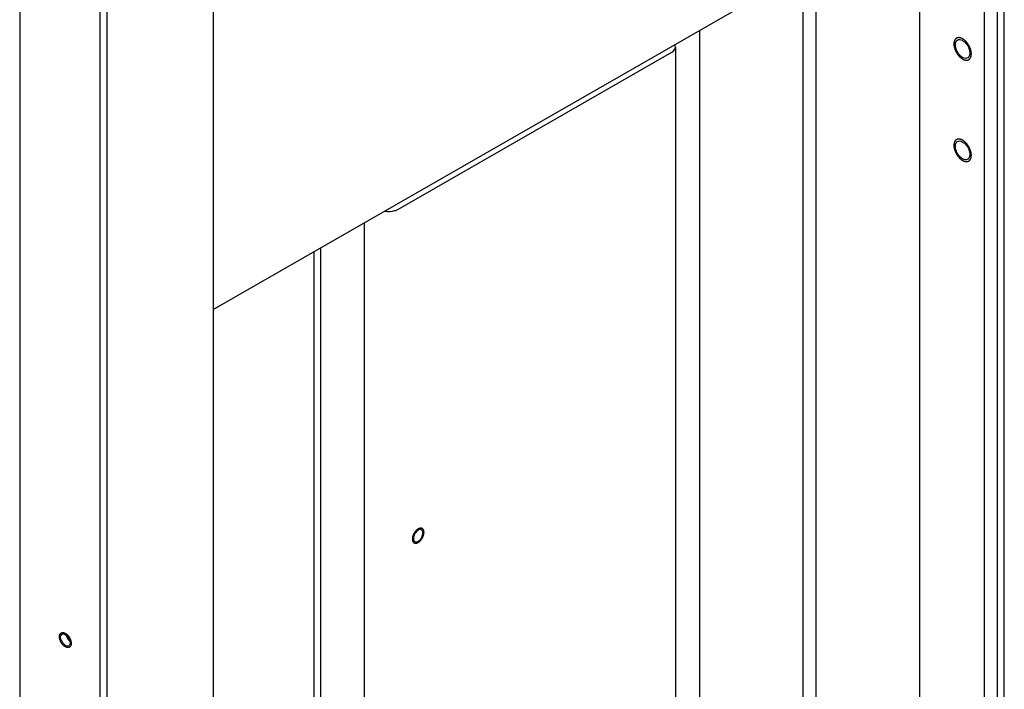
# Model space of a CAD drawing. Header units: millimetres. Extents: x 0 to 4195, y 0 to 2965.
# Tile 42 of 67: x 3477 to 3596, y 2090 to 2171. Entities that reach past the tile are written whole.
import ezdxf

# ---------------------------------------------------------------- set-up
doc = ezdxf.new("R2010")
doc.units = ezdxf.units.MM
doc.header["$LTSCALE"] = 231.275
doc.layers.get('0').update_dxf_attribs({"linetype": 'CONTINUOUS'})
for name, color, linetype in [('3_DATUM_AXES', 7, 'CONTINUOUS'), ('ALL_AXIS', 7, 'CONTINUOUS'), ('ALL_ROUND', 7, 'CONTINUOUS')]:
    doc.layers.add(name, color=color, linetype=linetype)

msp = doc.modelspace()

# ---------------------------------------------------------------- linework, layer by layer
at = {"color": 7, "linetype": 'Continuous'}
for p, q in [((3486.4821, 1885.819), (3486.4821, 2612.8164)), ((3487.2953, 1886.2854), (3487.2953, 2612.35)), ((3585.8306, 2027.5784), (3585.8306, 2607.0295)), ((3593.6795, 1923.959), (3593.6795, 2602.5275)), ((3595.2705, 1923.4391), (3595.2705, 2601.615)), ((3596.0837, 1922.9727), (3596.0837, 2601.1486)), ((3573.2795, 2020.3793), (3573.2795, 2178.3156)), ((3571.6885, 2021.2919), (3571.6885, 2177.4031)), ((3559.1727, 2013.1803), (3559.1727, 2170.2243)), ((3518.514, 1989.8595), (3518.514, 2146.9035)), ((3512.3976, 1987.284), (3512.3976, 2143.3952)), ((3513.2107, 1986.8176), (3513.2107, 2143.8616))]:
    msp.add_line(p, q, dxfattribs=at)
for centre, radius, start, end in [((3525.3767, 2109.0147), 0.7174, 115.84366, 119.869358), ((3525.8314, 2108.4956), 1.4137, 146.907079, 153.44136), ((3523.3943, 2109.8928), 1.4137, 326.907079, 333.44136), ((3524.6622, 2108.9072), 0.7174, 295.84366, 299.869358)]:
    msp.add_arc(centre, radius, start, end, dxfattribs=at)
at = {"color": 2, "linetype": 'Continuous'}
for points, knots in [([(3592.0885, 2167.3406), (3592.0868, 2167.3615), (3592.0834, 2167.4032), (3592.0784, 2167.4657), (3592.0741, 2167.5179), (3592.0714, 2167.5543), (3592.0694, 2167.5753), (3592.069, 2167.5906), (3592.0644, 2167.6074), (3592.0597, 2167.6293), (3592.0508, 2167.6678), (3592.0384, 2167.7228), (3592.0259, 2167.7778), (3592.0173, 2167.8162), (3592.012, 2167.8383), (3592.0091, 2167.8547), (3592.0022, 2167.8715), (3591.9944, 2167.8937), (3591.9801, 2167.9328), (3591.9599, 2167.9885), (3591.9396, 2168.0442), (3591.9256, 2168.0832), (3591.9172, 2168.1055), (3591.9119, 2168.1223), (3591.9028, 2168.1388), (3591.8919, 2168.1609), (3591.8723, 2168.1996), (3591.8446, 2168.2549), (3591.8167, 2168.3102), (3591.7974, 2168.349), (3591.7861, 2168.3709), (3591.7783, 2168.388), (3591.7677, 2168.4028), (3591.7546, 2168.4233), (3591.7311, 2168.4587), (3591.6979, 2168.5096), (3591.6645, 2168.5604), (3591.6413, 2168.5961), (3591.6278, 2168.6162), (3591.6183, 2168.6321), (3591.6064, 2168.6451), (3591.5913, 2168.6634), (3591.5646, 2168.6951), (3591.5267, 2168.7406), (3591.4886, 2168.7859), (3591.4621, 2168.8179), (3591.4468, 2168.8358), (3591.4357, 2168.8502), (3591.423, 2168.8609), (3591.4066, 2168.8764), (3591.3777, 2168.9031), (3591.3365, 2168.9414), (3591.2952, 2168.9796), (3591.2664, 2169.0065), (3591.2498, 2169.0215), (3591.2377, 2169.0339), (3591.2243, 2169.0421), (3591.207, 2169.0544), (3591.1763, 2169.0753), (3591.1327, 2169.1055), (3591.089, 2169.1356), (3591.0584, 2169.1566), (3591.0431, 2169.1672), (3591.0344, 2169.1731), (3591.0278, 2169.1781), (3591.0214, 2169.1805), (3591.0128, 2169.1847), (3590.9978, 2169.1915), (3590.9678, 2169.2054), (3590.9248, 2169.2251), (3590.8819, 2169.2449), (3590.8519, 2169.2586), (3590.8368, 2169.2656), (3590.8283, 2169.2694), (3590.8218, 2169.2729), (3590.8157, 2169.2737), (3590.8074, 2169.2758), (3590.7929, 2169.2789), (3590.764, 2169.2854), (3590.7228, 2169.2946), (3590.6814, 2169.3039), (3590.6526, 2169.3103), (3590.6381, 2169.3137), (3590.6299, 2169.3153), (3590.6235, 2169.3173), (3590.618, 2169.3165), (3590.6103, 2169.3163), (3590.597, 2169.3156), (3590.5703, 2169.3146), (3590.5399, 2169.3133), (3590.5094, 2169.312), (3590.4866, 2169.311), (3590.4676, 2169.3102), (3590.4542, 2169.3097), (3590.4466, 2169.3092), (3590.4407, 2169.3096), (3590.4358, 2169.307), (3590.429, 2169.3047), (3590.4171, 2169.3001), (3590.3933, 2169.2913), (3590.3662, 2169.2811), (3590.339, 2169.2709), (3590.3186, 2169.2633), (3590.3017, 2169.2569), (3590.2897, 2169.2525), (3590.283, 2169.2498), (3590.2776, 2169.2484), (3590.2738, 2169.2444), (3590.2682, 2169.24), (3590.2587, 2169.2319), (3590.245, 2169.2205), (3590.2286, 2169.2068), (3590.2067, 2169.1884), (3590.1848, 2169.1702), (3590.1656, 2169.154), (3590.156, 2169.1461), (3590.1506, 2169.1414), (3590.1462, 2169.1385), (3590.1435, 2169.1331), (3590.1393, 2169.1268), (3590.1322, 2169.1154), (3590.1179, 2169.0928), (3590.0976, 2169.0604), (3590.0771, 2169.0281), (3590.0629, 2169.0054), (3590.0557, 2168.9942), (3590.0518, 2168.9876), (3590.0483, 2168.9832), (3590.0468, 2168.9766), (3590.0442, 2168.9687), (3590.0398, 2168.9544), (3590.031, 2168.9261), (3590.0184, 2168.8855), (3590.0057, 2168.845), (3589.997, 2168.8166), (3589.9925, 2168.8024), (3589.9901, 2168.7942), (3589.9878, 2168.7885), (3589.9876, 2168.7809), (3589.9865, 2168.7714), (3589.9851, 2168.7545), (3589.9829, 2168.7305), (3589.9803, 2168.7016), (3589.9768, 2168.6632), (3589.9724, 2168.6151), (3589.9689, 2168.5766), (3589.9672, 2168.5573)], [0, 0, 0, 0, 0.015625, 0.03125, 0.046875, 0.0546875, 0.05859375, 0.0625, 0.06640625, 0.0703125, 0.078125, 0.09375, 0.109375, 0.1171875, 0.12109375, 0.125, 0.12890625, 0.1328125, 0.140625, 0.15625, 0.171875, 0.1796875, 0.18359375, 0.1875, 0.19140625, 0.1953125, 0.203125, 0.21875, 0.234375, 0.2421875, 0.24609375, 0.25, 0.25390625, 0.2578125, 0.265625, 0.28125, 0.296875, 0.3046875, 0.30859375, 0.3125, 0.31640625, 0.3203125, 0.328125, 0.34375, 0.359375, 0.3671875, 0.37109375, 0.375, 0.37890625, 0.3828125, 0.390625, 0.40625, 0.421875, 0.4296875, 0.43359375, 0.4375, 0.44140625, 0.4453125, 0.453125, 0.46875, 0.484375, 0.4921875, 0.49609375, 0.49804688, 0.5, 0.50195312, 0.50390625, 0.5078125, 0.515625, 0.53125, 0.546875, 0.5546875, 0.55859375, 0.56054688, 0.5625, 0.56445312, 0.56640625, 0.5703125, 0.578125, 0.59375, 0.609375, 0.6171875, 0.62109375, 0.62304688, 0.625, 0.62695312, 0.62890625, 0.6328125, 0.640625, 0.65625, 0.6640625, 0.671875, 0.6796875, 0.68359375, 0.68554688, 0.6875, 0.68945312, 0.69140625, 0.6953125, 0.703125, 0.71875, 0.7265625, 0.734375, 0.7421875, 0.74609375, 0.74804688, 0.75, 0.75195312, 0.75390625, 0.7578125, 0.765625, 0.7734375, 0.78125, 0.796875, 0.8046875, 0.80859375, 0.81054688, 0.8125, 0.81445312, 0.81640625, 0.8203125, 0.828125, 0.84375, 0.859375, 0.8671875, 0.87109375, 0.87304688, 0.875, 0.87695312, 0.87890625, 0.8828125, 0.890625, 0.90625, 0.921875, 0.9296875, 0.93359375, 0.93554688, 0.9375, 0.93945312, 0.94140625, 0.9453125, 0.953125, 0.9609375, 0.96875, 0.984375, 1, 1, 1, 1]), ([(3589.9672, 2168.5573), (3589.9689, 2168.5365), (3589.9722, 2168.4948), (3589.9773, 2168.4322), (3589.9816, 2168.3801), (3589.9843, 2168.3436), (3589.9863, 2168.3227), (3589.9867, 2168.3073), (3589.9913, 2168.2905), (3589.996, 2168.2686), (3590.0049, 2168.2301), (3590.0172, 2168.1752), (3590.0298, 2168.1202), (3590.0384, 2168.0817), (3590.0437, 2168.0597), (3590.0465, 2168.0433), (3590.0535, 2168.0265), (3590.0613, 2168.0042), (3590.0756, 2167.9652), (3590.0958, 2167.9095), (3590.1161, 2167.8537), (3590.1301, 2167.8147), (3590.1385, 2167.7925), (3590.1437, 2167.7757), (3590.1529, 2167.7592), (3590.1638, 2167.737), (3590.1834, 2167.6983), (3590.2111, 2167.643), (3590.239, 2167.5878), (3590.2583, 2167.549), (3590.2696, 2167.527), (3590.2774, 2167.5099), (3590.288, 2167.4952), (3590.3011, 2167.4747), (3590.3246, 2167.4392), (3590.3578, 2167.3883), (3590.3912, 2167.3376), (3590.4144, 2167.3019), (3590.4279, 2167.2817), (3590.4374, 2167.2659), (3590.4493, 2167.2529), (3590.4644, 2167.2345), (3590.4911, 2167.2028), (3590.529, 2167.1573), (3590.5671, 2167.112), (3590.5936, 2167.0801), (3590.6089, 2167.0622), (3590.62, 2167.0478), (3590.6327, 2167.0371), (3590.6491, 2167.0215), (3590.678, 2166.9949), (3590.7192, 2166.9565), (3590.7605, 2166.9184), (3590.7893, 2166.8914), (3590.8059, 2166.8764), (3590.818, 2166.864), (3590.8314, 2166.8559), (3590.8487, 2166.8436), (3590.8794, 2166.8227), (3590.923, 2166.7925), (3590.9667, 2166.7624), (3590.9973, 2166.7414), (3591.0126, 2166.7307), (3591.0213, 2166.7249), (3591.0279, 2166.7198), (3591.0343, 2166.7174), (3591.0429, 2166.7133), (3591.0579, 2166.7065), (3591.0879, 2166.6926), (3591.1309, 2166.6729), (3591.1738, 2166.6531), (3591.2038, 2166.6393), (3591.2189, 2166.6323), (3591.2274, 2166.6286), (3591.2339, 2166.625), (3591.24, 2166.6242), (3591.2483, 2166.6222), (3591.2628, 2166.6191), (3591.2917, 2166.6125), (3591.3329, 2166.6033), (3591.3742, 2166.594), (3591.4031, 2166.5876), (3591.4176, 2166.5843), (3591.4258, 2166.5826), (3591.4322, 2166.5807), (3591.4377, 2166.5815), (3591.4454, 2166.5816), (3591.4587, 2166.5823), (3591.4854, 2166.5834), (3591.5158, 2166.5847), (3591.5463, 2166.586), (3591.5691, 2166.5869), (3591.5881, 2166.5878), (3591.6015, 2166.5882), (3591.609, 2166.5888), (3591.615, 2166.5884), (3591.6199, 2166.5909), (3591.6267, 2166.5933), (3591.6386, 2166.5978), (3591.6624, 2166.6067), (3591.6895, 2166.6169), (3591.7167, 2166.627), (3591.7371, 2166.6347), (3591.754, 2166.6411), (3591.766, 2166.6454), (3591.7727, 2166.6482), (3591.7781, 2166.6495), (3591.7819, 2166.6535), (3591.7875, 2166.6579), (3591.797, 2166.666), (3591.8107, 2166.6774), (3591.8271, 2166.6912), (3591.849, 2166.7095), (3591.8709, 2166.7278), (3591.89, 2166.7439), (3591.8997, 2166.7518), (3591.9051, 2166.7566), (3591.9095, 2166.7595), (3591.9122, 2166.7648), (3591.9164, 2166.7712), (3591.9235, 2166.7826), (3591.9378, 2166.8051), (3591.9581, 2166.8375), (3591.9786, 2166.8698), (3591.9928, 2166.8925), (3592, 2166.9038), (3592.0039, 2166.9104), (3592.0074, 2166.9148), (3592.0089, 2166.9213), (3592.0115, 2166.9293), (3592.0158, 2166.9435), (3592.0247, 2166.9719), (3592.0373, 2167.0125), (3592.05, 2167.053), (3592.0587, 2167.0814), (3592.0632, 2167.0955), (3592.0656, 2167.1037), (3592.0679, 2167.1094), (3592.0681, 2167.117), (3592.0692, 2167.1265), (3592.0706, 2167.1434), (3592.0728, 2167.1674), (3592.0754, 2167.1963), (3592.0789, 2167.2348), (3592.0833, 2167.2829), (3592.0868, 2167.3214), (3592.0885, 2167.3406)], [0, 0, 0, 0, 0.015625, 0.03125, 0.046875, 0.0546875, 0.05859375, 0.0625, 0.06640625, 0.0703125, 0.078125, 0.09375, 0.109375, 0.1171875, 0.12109375, 0.125, 0.12890625, 0.1328125, 0.140625, 0.15625, 0.171875, 0.1796875, 0.18359375, 0.1875, 0.19140625, 0.1953125, 0.203125, 0.21875, 0.234375, 0.2421875, 0.24609375, 0.25, 0.25390625, 0.2578125, 0.265625, 0.28125, 0.296875, 0.3046875, 0.30859375, 0.3125, 0.31640625, 0.3203125, 0.328125, 0.34375, 0.359375, 0.3671875, 0.37109375, 0.375, 0.37890625, 0.3828125, 0.390625, 0.40625, 0.421875, 0.4296875, 0.43359375, 0.4375, 0.44140625, 0.4453125, 0.453125, 0.46875, 0.484375, 0.4921875, 0.49609375, 0.49804688, 0.5, 0.50195312, 0.50390625, 0.5078125, 0.515625, 0.53125, 0.546875, 0.5546875, 0.55859375, 0.56054688, 0.5625, 0.56445312, 0.56640625, 0.5703125, 0.578125, 0.59375, 0.609375, 0.6171875, 0.62109375, 0.62304688, 0.625, 0.62695312, 0.62890625, 0.6328125, 0.640625, 0.65625, 0.6640625, 0.671875, 0.6796875, 0.68359375, 0.68554688, 0.6875, 0.68945312, 0.69140625, 0.6953125, 0.703125, 0.71875, 0.7265625, 0.734375, 0.7421875, 0.74609375, 0.74804688, 0.75, 0.75195312, 0.75390625, 0.7578125, 0.765625, 0.7734375, 0.78125, 0.796875, 0.8046875, 0.80859375, 0.81054688, 0.8125, 0.81445312, 0.81640625, 0.8203125, 0.828125, 0.84375, 0.859375, 0.8671875, 0.87109375, 0.87304688, 0.875, 0.87695312, 0.87890625, 0.8828125, 0.890625, 0.90625, 0.921875, 0.9296875, 0.93359375, 0.93554688, 0.9375, 0.93945312, 0.94140625, 0.9453125, 0.953125, 0.9609375, 0.96875, 0.984375, 1, 1, 1, 1]), ([(3592.0885, 2155.0533), (3592.0868, 2155.0742), (3592.0834, 2155.1159), (3592.0784, 2155.1784), (3592.0741, 2155.2306), (3592.0714, 2155.267), (3592.0694, 2155.288), (3592.069, 2155.3033), (3592.0644, 2155.3201), (3592.0597, 2155.342), (3592.0508, 2155.3806), (3592.0384, 2155.4355), (3592.0259, 2155.4905), (3592.0173, 2155.529), (3592.012, 2155.551), (3592.0091, 2155.5674), (3592.0022, 2155.5842), (3591.9944, 2155.6065), (3591.9801, 2155.6455), (3591.9599, 2155.7012), (3591.9396, 2155.7569), (3591.9256, 2155.7959), (3591.9172, 2155.8182), (3591.9119, 2155.835), (3591.9028, 2155.8515), (3591.8919, 2155.8736), (3591.8723, 2155.9123), (3591.8446, 2155.9677), (3591.8167, 2156.0229), (3591.7974, 2156.0617), (3591.7861, 2156.0837), (3591.7783, 2156.1007), (3591.7677, 2156.1155), (3591.7546, 2156.136), (3591.7311, 2156.1715), (3591.6979, 2156.2224), (3591.6645, 2156.2731), (3591.6413, 2156.3088), (3591.6278, 2156.3289), (3591.6183, 2156.3448), (3591.6064, 2156.3578), (3591.5913, 2156.3762), (3591.5646, 2156.4078), (3591.5267, 2156.4533), (3591.4886, 2156.4986), (3591.4621, 2156.5306), (3591.4468, 2156.5485), (3591.4357, 2156.5629), (3591.423, 2156.5736), (3591.4066, 2156.5891), (3591.3777, 2156.6158), (3591.3365, 2156.6542), (3591.2952, 2156.6923), (3591.2664, 2156.7193), (3591.2498, 2156.7343), (3591.2377, 2156.7466), (3591.2243, 2156.7548), (3591.207, 2156.7671), (3591.1763, 2156.788), (3591.1327, 2156.8182), (3591.089, 2156.8483), (3591.0584, 2156.8693), (3591.0431, 2156.88), (3591.0344, 2156.8858), (3591.0278, 2156.8909), (3591.0214, 2156.8933), (3591.0128, 2156.8974), (3590.9978, 2156.9042), (3590.9678, 2156.9181), (3590.9248, 2156.9378), (3590.8819, 2156.9576), (3590.8519, 2156.9713), (3590.8368, 2156.9783), (3590.8283, 2156.9821), (3590.8218, 2156.9856), (3590.8157, 2156.9865), (3590.8074, 2156.9885), (3590.7929, 2156.9916), (3590.764, 2156.9982), (3590.7228, 2157.0073), (3590.6814, 2157.0166), (3590.6526, 2157.023), (3590.6381, 2157.0264), (3590.6299, 2157.028), (3590.6235, 2157.03), (3590.618, 2157.0292), (3590.6103, 2157.029), (3590.597, 2157.0284), (3590.5703, 2157.0273), (3590.5399, 2157.026), (3590.5094, 2157.0247), (3590.4866, 2157.0237), (3590.4676, 2157.0229), (3590.4542, 2157.0224), (3590.4466, 2157.0219), (3590.4407, 2157.0223), (3590.4358, 2157.0198), (3590.429, 2157.0174), (3590.4171, 2157.0128), (3590.3933, 2157.004), (3590.3662, 2156.9938), (3590.339, 2156.9836), (3590.3186, 2156.976), (3590.3017, 2156.9696), (3590.2897, 2156.9652), (3590.283, 2156.9625), (3590.2776, 2156.9612), (3590.2738, 2156.9572), (3590.2682, 2156.9528), (3590.2587, 2156.9446), (3590.245, 2156.9332), (3590.2286, 2156.9195), (3590.2067, 2156.9012), (3590.1848, 2156.8829), (3590.1656, 2156.8668), (3590.156, 2156.8589), (3590.1506, 2156.8541), (3590.1462, 2156.8512), (3590.1435, 2156.8458), (3590.1393, 2156.8395), (3590.1322, 2156.8281), (3590.1179, 2156.8055), (3590.0976, 2156.7731), (3590.0771, 2156.7408), (3590.0629, 2156.7181), (3590.0557, 2156.7069), (3590.0518, 2156.7003), (3590.0483, 2156.6959), (3590.0468, 2156.6894), (3590.0442, 2156.6814), (3590.0398, 2156.6671), (3590.031, 2156.6388), (3590.0184, 2156.5982), (3590.0057, 2156.5577), (3589.997, 2156.5293), (3589.9925, 2156.5152), (3589.9901, 2156.5069), (3589.9878, 2156.5013), (3589.9876, 2156.4936), (3589.9865, 2156.4841), (3589.9851, 2156.4672), (3589.9829, 2156.4432), (3589.9803, 2156.4143), (3589.9768, 2156.3759), (3589.9724, 2156.3278), (3589.9689, 2156.2893), (3589.9672, 2156.2701)], [0, 0, 0, 0, 0.015625, 0.03125, 0.046875, 0.0546875, 0.05859375, 0.0625, 0.06640625, 0.0703125, 0.078125, 0.09375, 0.109375, 0.1171875, 0.12109375, 0.125, 0.12890625, 0.1328125, 0.140625, 0.15625, 0.171875, 0.1796875, 0.18359375, 0.1875, 0.19140625, 0.1953125, 0.203125, 0.21875, 0.234375, 0.2421875, 0.24609375, 0.25, 0.25390625, 0.2578125, 0.265625, 0.28125, 0.296875, 0.3046875, 0.30859375, 0.3125, 0.31640625, 0.3203125, 0.328125, 0.34375, 0.359375, 0.3671875, 0.37109375, 0.375, 0.37890625, 0.3828125, 0.390625, 0.40625, 0.421875, 0.4296875, 0.43359375, 0.4375, 0.44140625, 0.4453125, 0.453125, 0.46875, 0.484375, 0.4921875, 0.49609375, 0.49804688, 0.5, 0.50195312, 0.50390625, 0.5078125, 0.515625, 0.53125, 0.546875, 0.5546875, 0.55859375, 0.56054688, 0.5625, 0.56445312, 0.56640625, 0.5703125, 0.578125, 0.59375, 0.609375, 0.6171875, 0.62109375, 0.62304688, 0.625, 0.62695312, 0.62890625, 0.6328125, 0.640625, 0.65625, 0.6640625, 0.671875, 0.6796875, 0.68359375, 0.68554688, 0.6875, 0.68945312, 0.69140625, 0.6953125, 0.703125, 0.71875, 0.7265625, 0.734375, 0.7421875, 0.74609375, 0.74804688, 0.75, 0.75195312, 0.75390625, 0.7578125, 0.765625, 0.7734375, 0.78125, 0.796875, 0.8046875, 0.80859375, 0.81054688, 0.8125, 0.81445312, 0.81640625, 0.8203125, 0.828125, 0.84375, 0.859375, 0.8671875, 0.87109375, 0.87304688, 0.875, 0.87695312, 0.87890625, 0.8828125, 0.890625, 0.90625, 0.921875, 0.9296875, 0.93359375, 0.93554688, 0.9375, 0.93945312, 0.94140625, 0.9453125, 0.953125, 0.9609375, 0.96875, 0.984375, 1, 1, 1, 1]), ([(3589.9672, 2156.2701), (3589.9689, 2156.2492), (3589.9722, 2156.2075), (3589.9773, 2156.1449), (3589.9816, 2156.0928), (3589.9843, 2156.0563), (3589.9863, 2156.0354), (3589.9867, 2156.0201), (3589.9913, 2156.0033), (3589.996, 2155.9814), (3590.0049, 2155.9428), (3590.0172, 2155.8879), (3590.0298, 2155.8329), (3590.0384, 2155.7944), (3590.0437, 2155.7724), (3590.0465, 2155.756), (3590.0535, 2155.7392), (3590.0613, 2155.7169), (3590.0756, 2155.6779), (3590.0958, 2155.6222), (3590.1161, 2155.5665), (3590.1301, 2155.5275), (3590.1385, 2155.5052), (3590.1437, 2155.4884), (3590.1529, 2155.4719), (3590.1638, 2155.4497), (3590.1834, 2155.411), (3590.2111, 2155.3557), (3590.239, 2155.3005), (3590.2583, 2155.2617), (3590.2696, 2155.2397), (3590.2774, 2155.2226), (3590.288, 2155.2079), (3590.3011, 2155.1874), (3590.3246, 2155.1519), (3590.3578, 2155.101), (3590.3912, 2155.0503), (3590.4144, 2155.0146), (3590.4279, 2154.9944), (3590.4374, 2154.9786), (3590.4493, 2154.9656), (3590.4644, 2154.9472), (3590.4911, 2154.9156), (3590.529, 2154.8701), (3590.5671, 2154.8248), (3590.5936, 2154.7928), (3590.6089, 2154.7749), (3590.62, 2154.7605), (3590.6327, 2154.7498), (3590.6491, 2154.7342), (3590.678, 2154.7076), (3590.7192, 2154.6692), (3590.7605, 2154.6311), (3590.7893, 2154.6041), (3590.8059, 2154.5891), (3590.818, 2154.5768), (3590.8314, 2154.5686), (3590.8487, 2154.5563), (3590.8794, 2154.5354), (3590.923, 2154.5052), (3590.9667, 2154.4751), (3590.9973, 2154.4541), (3591.0126, 2154.4434), (3591.0213, 2154.4376), (3591.0279, 2154.4325), (3591.0343, 2154.4301), (3591.0429, 2154.426), (3591.0579, 2154.4192), (3591.0879, 2154.4053), (3591.1309, 2154.3856), (3591.1738, 2154.3658), (3591.2038, 2154.3521), (3591.2189, 2154.345), (3591.2274, 2154.3413), (3591.2339, 2154.3377), (3591.24, 2154.3369), (3591.2483, 2154.3349), (3591.2628, 2154.3318), (3591.2917, 2154.3252), (3591.3329, 2154.316), (3591.3742, 2154.3067), (3591.4031, 2154.3004), (3591.4176, 2154.297), (3591.4258, 2154.2954), (3591.4322, 2154.2934), (3591.4377, 2154.2942), (3591.4454, 2154.2943), (3591.4587, 2154.295), (3591.4854, 2154.2961), (3591.5158, 2154.2974), (3591.5463, 2154.2987), (3591.5691, 2154.2996), (3591.5881, 2154.3005), (3591.6015, 2154.301), (3591.609, 2154.3015), (3591.615, 2154.3011), (3591.6199, 2154.3036), (3591.6267, 2154.306), (3591.6386, 2154.3106), (3591.6624, 2154.3194), (3591.6895, 2154.3296), (3591.7167, 2154.3398), (3591.7371, 2154.3474), (3591.754, 2154.3538), (3591.766, 2154.3581), (3591.7727, 2154.3609), (3591.7781, 2154.3622), (3591.7819, 2154.3662), (3591.7875, 2154.3706), (3591.797, 2154.3787), (3591.8107, 2154.3901), (3591.8271, 2154.4039), (3591.849, 2154.4222), (3591.8709, 2154.4405), (3591.89, 2154.4566), (3591.8997, 2154.4645), (3591.9051, 2154.4693), (3591.9095, 2154.4722), (3591.9122, 2154.4776), (3591.9164, 2154.4839), (3591.9235, 2154.4953), (3591.9378, 2154.5179), (3591.9581, 2154.5502), (3591.9786, 2154.5825), (3591.9928, 2154.6052), (3592, 2154.6165), (3592.0039, 2154.6231), (3592.0074, 2154.6275), (3592.0089, 2154.634), (3592.0115, 2154.642), (3592.0158, 2154.6563), (3592.0247, 2154.6846), (3592.0373, 2154.7252), (3592.05, 2154.7657), (3592.0587, 2154.7941), (3592.0632, 2154.8082), (3592.0656, 2154.8165), (3592.0679, 2154.8221), (3592.0681, 2154.8298), (3592.0692, 2154.8392), (3592.0706, 2154.8562), (3592.0728, 2154.8802), (3592.0754, 2154.909), (3592.0789, 2154.9475), (3592.0833, 2154.9956), (3592.0868, 2155.0341), (3592.0885, 2155.0533)], [0, 0, 0, 0, 0.015625, 0.03125, 0.046875, 0.0546875, 0.05859375, 0.0625, 0.06640625, 0.0703125, 0.078125, 0.09375, 0.109375, 0.1171875, 0.12109375, 0.125, 0.12890625, 0.1328125, 0.140625, 0.15625, 0.171875, 0.1796875, 0.18359375, 0.1875, 0.19140625, 0.1953125, 0.203125, 0.21875, 0.234375, 0.2421875, 0.24609375, 0.25, 0.25390625, 0.2578125, 0.265625, 0.28125, 0.296875, 0.3046875, 0.30859375, 0.3125, 0.31640625, 0.3203125, 0.328125, 0.34375, 0.359375, 0.3671875, 0.37109375, 0.375, 0.37890625, 0.3828125, 0.390625, 0.40625, 0.421875, 0.4296875, 0.43359375, 0.4375, 0.44140625, 0.4453125, 0.453125, 0.46875, 0.484375, 0.4921875, 0.49609375, 0.49804688, 0.5, 0.50195312, 0.50390625, 0.5078125, 0.515625, 0.53125, 0.546875, 0.5546875, 0.55859375, 0.56054688, 0.5625, 0.56445312, 0.56640625, 0.5703125, 0.578125, 0.59375, 0.609375, 0.6171875, 0.62109375, 0.62304688, 0.625, 0.62695312, 0.62890625, 0.6328125, 0.640625, 0.65625, 0.6640625, 0.671875, 0.6796875, 0.68359375, 0.68554688, 0.6875, 0.68945312, 0.69140625, 0.6953125, 0.703125, 0.71875, 0.7265625, 0.734375, 0.7421875, 0.74609375, 0.74804688, 0.75, 0.75195312, 0.75390625, 0.7578125, 0.765625, 0.7734375, 0.78125, 0.796875, 0.8046875, 0.80859375, 0.81054688, 0.8125, 0.81445312, 0.81640625, 0.8203125, 0.828125, 0.84375, 0.859375, 0.8671875, 0.87109375, 0.87304688, 0.875, 0.87695312, 0.87890625, 0.8828125, 0.890625, 0.90625, 0.921875, 0.9296875, 0.93359375, 0.93554688, 0.9375, 0.93945312, 0.94140625, 0.9453125, 0.953125, 0.9609375, 0.96875, 0.984375, 1, 1, 1, 1]), ([(3524.7603, 2109.5745), (3524.7494, 2109.5623), (3524.7277, 2109.5379), (3524.7006, 2109.5073), (3524.6815, 2109.4861), (3524.6708, 2109.4736), (3524.6555, 2109.4526), (3524.6322, 2109.4219), (3524.6062, 2109.3875), (3524.5861, 2109.3598), (3524.5685, 2109.3308), (3524.5501, 2109.3023), (3524.5323, 2109.2734), (3524.5182, 2109.2524), (3524.5066, 2109.2287), (3524.4902, 2109.198), (3524.4744, 2109.167), (3524.4577, 2109.1363), (3524.4437, 2109.1048), (3524.4273, 2109.0651), (3524.4102, 2109.0256), (3524.3974, 2108.9939), (3524.3876, 2108.962), (3524.3744, 2108.9222), (3524.3641, 2108.8903), (3524.3589, 2108.8743)], [0, 0, 0, 0, 0.0625, 0.125, 0.15625, 0.171875, 0.1875, 0.25, 0.3125, 0.34375, 0.375, 0.4375, 0.46875, 0.5, 0.53125, 0.5625, 0.625, 0.65625, 0.6875, 0.75, 0.8125, 0.84375, 0.875, 0.9375, 1, 1, 1, 1]), ([(3525.0194, 2109.7801), (3525.0089, 2109.7737), (3524.9933, 2109.7644), (3524.9721, 2109.7511), (3524.9498, 2109.7357), (3524.9278, 2109.7207), (3524.9058, 2109.7038), (3524.8893, 2109.6919), (3524.8731, 2109.678), (3524.8568, 2109.6646), (3524.8406, 2109.6509), (3524.8246, 2109.6362), (3524.8086, 2109.622), (3524.7872, 2109.6011), (3524.771, 2109.5851), (3524.7603, 2109.5745)], [0, 0, 0, 0, 0.125, 0.1875, 0.25, 0.375, 0.4375, 0.5, 0.5625, 0.625, 0.6875, 0.75, 0.8125, 0.875, 1, 1, 1, 1]), ([(3525.0194, 2108.1418), (3525.0309, 2108.1497), (3525.0538, 2108.1654), (3525.0881, 2108.189), (3525.1167, 2108.2087), (3525.1368, 2108.2224), (3525.1482, 2108.2304), (3525.1569, 2108.2357), (3525.165, 2108.2439), (3525.1761, 2108.2539), (3525.1953, 2108.2718), (3525.2228, 2108.2972), (3525.2503, 2108.3226), (3525.2696, 2108.3403), (3525.2806, 2108.3507), (3525.2891, 2108.3578), (3525.2965, 2108.3673), (3525.3067, 2108.3793), (3525.3244, 2108.4005), (3525.3498, 2108.4306), (3525.3752, 2108.4609), (3525.393, 2108.4819), (3525.4031, 2108.4942), (3525.411, 2108.5028), (3525.4175, 2108.5136), (3525.4266, 2108.5272), (3525.4424, 2108.5514), (3525.4651, 2108.5858), (3525.4877, 2108.6203), (3525.5036, 2108.6444), (3525.5125, 2108.6582), (3525.5198, 2108.6684), (3525.5248, 2108.6794), (3525.5323, 2108.6938), (3525.5449, 2108.7192), (3525.5633, 2108.7554), (3525.5814, 2108.7916), (3525.5943, 2108.817), (3525.6014, 2108.8315), (3525.6074, 2108.8422), (3525.611, 2108.8535), (3525.6166, 2108.8683), (3525.626, 2108.8943), (3525.6397, 2108.9315), (3525.6532, 2108.9686), (3525.6628, 2108.9946), (3525.668, 2109.0095), (3525.6727, 2109.0206), (3525.6746, 2109.0316), (3525.6782, 2109.0463), (3525.684, 2109.0719), (3525.6924, 2109.1086), (3525.7008, 2109.1453), (3525.7068, 2109.171), (3525.7099, 2109.1856), (3525.7131, 2109.1967), (3525.7133, 2109.2072), (3525.7147, 2109.2214), (3525.7166, 2109.2462), (3525.7196, 2109.2816), (3525.7224, 2109.317), (3525.7246, 2109.3418), (3525.7255, 2109.3558), (3525.727, 2109.3669), (3525.7256, 2109.3759), (3525.7246, 2109.3887), (3525.7226, 2109.4107), (3525.7198, 2109.4423), (3525.7169, 2109.4737), (3525.7151, 2109.4959), (3525.7138, 2109.5084), (3525.7135, 2109.5183), (3525.7105, 2109.526), (3525.7073, 2109.537), (3525.7014, 2109.5559), (3525.6932, 2109.583), (3525.6848, 2109.6101), (3525.6791, 2109.6292), (3525.6756, 2109.6398), (3525.6736, 2109.6486), (3525.669, 2109.6545), (3525.6638, 2109.6633), (3525.6542, 2109.6784), (3525.6408, 2109.7001), (3525.6272, 2109.7217), (3525.6179, 2109.737), (3525.6123, 2109.7455), (3525.6088, 2109.7526), (3525.6027, 2109.7566), (3525.5955, 2109.7631), (3525.5824, 2109.7739), (3525.5639, 2109.7896), (3525.5453, 2109.8051), (3525.5324, 2109.8162), (3525.5249, 2109.8221), (3525.5197, 2109.8276), (3525.5127, 2109.8293), (3525.5039, 2109.833), (3525.4883, 2109.8387), (3525.4661, 2109.8472), (3525.4439, 2109.8555), (3525.4284, 2109.8615), (3525.4194, 2109.8646), (3525.4131, 2109.8679), (3525.4051, 2109.8675), (3525.3951, 2109.8682), (3525.3773, 2109.8689), (3525.352, 2109.8702), (3525.3266, 2109.8713), (3525.3089, 2109.8723), (3525.2987, 2109.8726), (3525.2914, 2109.8737), (3525.2829, 2109.8711), (3525.2719, 2109.869), (3525.2527, 2109.8646), (3525.2252, 2109.8586), (3525.1977, 2109.8525), (3525.1785, 2109.8484), (3525.1674, 2109.8458), (3525.1593, 2109.8448), (3525.1504, 2109.84), (3525.1388, 2109.8349), (3525.1184, 2109.8254), (3525.0893, 2109.8121), (3525.0544, 2109.7961), (3525.0311, 2109.7855), (3525.0194, 2109.7801)], [0, 0, 0, 0, 0.015625, 0.03125, 0.046875, 0.0546875, 0.05859375, 0.0625, 0.06640625, 0.0703125, 0.078125, 0.09375, 0.109375, 0.1171875, 0.12109375, 0.125, 0.12890625, 0.1328125, 0.140625, 0.15625, 0.171875, 0.1796875, 0.18359375, 0.1875, 0.19140625, 0.1953125, 0.203125, 0.21875, 0.234375, 0.2421875, 0.24609375, 0.25, 0.25390625, 0.2578125, 0.265625, 0.28125, 0.296875, 0.3046875, 0.30859375, 0.3125, 0.31640625, 0.3203125, 0.328125, 0.34375, 0.359375, 0.3671875, 0.37109375, 0.375, 0.37890625, 0.3828125, 0.390625, 0.40625, 0.421875, 0.4296875, 0.43359375, 0.4375, 0.44140625, 0.4453125, 0.453125, 0.46875, 0.484375, 0.4921875, 0.49609375, 0.5, 0.50390625, 0.5078125, 0.515625, 0.53125, 0.546875, 0.5546875, 0.55859375, 0.5625, 0.56640625, 0.5703125, 0.578125, 0.59375, 0.609375, 0.6171875, 0.62109375, 0.625, 0.62890625, 0.6328125, 0.640625, 0.65625, 0.671875, 0.6796875, 0.68359375, 0.6875, 0.69140625, 0.6953125, 0.703125, 0.71875, 0.734375, 0.7421875, 0.74609375, 0.75, 0.75390625, 0.7578125, 0.765625, 0.78125, 0.796875, 0.8046875, 0.80859375, 0.8125, 0.81640625, 0.8203125, 0.828125, 0.84375, 0.859375, 0.8671875, 0.87109375, 0.875, 0.87890625, 0.8828125, 0.890625, 0.90625, 0.921875, 0.9296875, 0.93359375, 0.9375, 0.94140625, 0.9453125, 0.953125, 0.96875, 0.984375, 1, 1, 1, 1]), ([(3524.3589, 2108.8743), (3524.3517, 2108.8387), (3524.3426, 2108.794), (3524.3319, 2108.7405), (3524.3273, 2108.7182), (3524.3239, 2108.7004), (3524.3196, 2108.6824), (3524.3199, 2108.6615), (3524.3186, 2108.636), (3524.3178, 2108.6106), (3524.3168, 2108.5852), (3524.3159, 2108.5599), (3524.315, 2108.5387), (3524.3146, 2108.5218), (3524.3134, 2108.5045), (3524.3167, 2108.4863), (3524.3213, 2108.4568), (3524.3274, 2108.4201), (3524.3328, 2108.387), (3524.3363, 2108.3649), (3524.338, 2108.3558), (3524.3389, 2108.3482), (3524.3413, 2108.3418), (3524.3462, 2108.3312), (3524.3528, 2108.3158), (3524.3609, 2108.2974), (3524.369, 2108.279), (3524.3771, 2108.2606), (3524.3851, 2108.242), (3524.3921, 2108.2271), (3524.3962, 2108.2156), (3524.4006, 2108.2115), (3524.4066, 2108.2046), (3524.4198, 2108.19), (3524.44, 2108.1674), (3524.4604, 2108.1449), (3524.4735, 2108.1302), (3524.4796, 2108.1235), (3524.4835, 2108.1186), (3524.4929, 2108.1148), (3524.5055, 2108.1078), (3524.521, 2108.1), (3524.5364, 2108.092), (3524.5518, 2108.0841), (3524.5672, 2108.0762), (3524.5801, 2108.0697), (3524.5889, 2108.0648), (3524.5943, 2108.0626), (3524.6006, 2108.0622), (3524.6082, 2108.0611), (3524.6267, 2108.059), (3524.6543, 2108.0556), (3524.685, 2108.0519), (3524.7096, 2108.0491), (3524.7249, 2108.0469), (3524.7384, 2108.05), (3524.7517, 2108.0523), (3524.7684, 2108.0555), (3524.7885, 2108.0591), (3524.8085, 2108.0628), (3524.8285, 2108.0665), (3524.8452, 2108.0696), (3524.8586, 2108.072), (3524.8686, 2108.0739), (3524.8795, 2108.0795), (3524.8938, 2108.0856), (3524.9118, 2108.0938), (3524.9548, 2108.1129), (3524.9907, 2108.129), (3525.0194, 2108.1418)], [0, 0, 0, 0, 0.0625, 0.078125, 0.09375, 0.1015625, 0.109375, 0.125, 0.140625, 0.15625, 0.171875, 0.1875, 0.203125, 0.2109375, 0.21875, 0.234375, 0.25, 0.28125, 0.3125, 0.3203125, 0.328125, 0.33203125, 0.3359375, 0.34375, 0.359375, 0.375, 0.390625, 0.40625, 0.421875, 0.4375, 0.4453125, 0.44921875, 0.453125, 0.46875, 0.5, 0.53125, 0.546875, 0.55078125, 0.5546875, 0.5625, 0.578125, 0.59375, 0.609375, 0.625, 0.640625, 0.65625, 0.6640625, 0.66796875, 0.671875, 0.6796875, 0.6875, 0.71875, 0.75, 0.765625, 0.78125, 0.7890625, 0.796875, 0.8125, 0.828125, 0.84375, 0.859375, 0.875, 0.8828125, 0.890625, 0.8984375, 0.90625, 0.921875, 0.9375, 1, 1, 1, 1]), ([(3481.5324, 2096.7227), (3481.5341, 2096.7419), (3481.5376, 2096.7804), (3481.5416, 2096.8236), (3481.5441, 2096.8526), (3481.5453, 2096.8645), (3481.5459, 2096.8743), (3481.5482, 2096.8829), (3481.553, 2096.8974), (3481.5595, 2096.9184), (3481.5675, 2096.9435), (3481.5753, 2096.9687), (3481.5821, 2096.9895), (3481.5865, 2097.0043), (3481.5894, 2097.0124), (3481.5941, 2097.0186), (3481.5993, 2097.027), (3481.6123, 2097.0467), (3481.6273, 2097.0699), (3481.6424, 2097.0929), (3481.6498, 2097.1046), (3481.6543, 2097.111), (3481.6571, 2097.1165), (3481.6618, 2097.1194), (3481.6675, 2097.1241), (3481.6777, 2097.132), (3481.6979, 2097.148), (3481.7182, 2097.1639), (3481.7355, 2097.1777), (3481.7429, 2097.1832), (3481.7484, 2097.1882), (3481.7552, 2097.1909), (3481.7677, 2097.1947), (3481.7852, 2097.2007), (3481.8064, 2097.2077), (3481.8275, 2097.2147), (3481.8451, 2097.2204), (3481.8573, 2097.2248), (3481.8646, 2097.2267), (3481.8728, 2097.2262), (3481.8828, 2097.2264), (3481.899, 2097.2263), (3481.9192, 2097.2264), (3481.9516, 2097.2264), (3481.9758, 2097.2264), (3481.992, 2097.2264)], [0, 0, 0, 0, 0.0625, 0.125, 0.140625, 0.15625, 0.1640625, 0.171875, 0.1875, 0.21875, 0.25, 0.28125, 0.3125, 0.328125, 0.3359375, 0.34375, 0.359375, 0.375, 0.4375, 0.46875, 0.484375, 0.4921875, 0.5, 0.5078125, 0.515625, 0.53125, 0.5625, 0.625, 0.640625, 0.65625, 0.6640625, 0.671875, 0.6875, 0.71875, 0.75, 0.78125, 0.8125, 0.828125, 0.8359375, 0.84375, 0.859375, 0.875, 0.90625, 0.9375, 1, 1, 1, 1]), ([(3481.992, 2095.6917), (3481.9762, 2095.7097), (3481.9447, 2095.7458), (3481.9092, 2095.7862), (3481.8856, 2095.8133), (3481.8738, 2095.8267), (3481.8622, 2095.8407), (3481.8484, 2095.8619), (3481.8305, 2095.8876), (3481.8094, 2095.9189), (3481.7881, 2095.9499), (3481.7707, 2095.9761), (3481.7561, 2095.9965), (3481.7439, 2096.0186), (3481.7238, 2096.0579), (3481.7004, 2096.1026), (3481.6799, 2096.1417), (3481.6685, 2096.1641), (3481.659, 2096.1807), (3481.6533, 2096.1982), (3481.6443, 2096.2212), (3481.6293, 2096.2616), (3481.6139, 2096.302), (3481.601, 2096.3365), (3481.5943, 2096.3539), (3481.5883, 2096.3711), (3481.5836, 2096.3939), (3481.5766, 2096.4224), (3481.5686, 2096.4567), (3481.5605, 2096.4909), (3481.5539, 2096.5194), (3481.549, 2096.5394), (3481.5466, 2096.5507), (3481.5461, 2096.5615), (3481.5447, 2096.5752), (3481.5421, 2096.608), (3481.5379, 2096.6571), (3481.5342, 2096.7008), (3481.5324, 2096.7227)], [0, 0, 0, 0, 0.0625, 0.125, 0.140625, 0.15625, 0.171875, 0.1875, 0.21875, 0.25, 0.28125, 0.3125, 0.328125, 0.34375, 0.375, 0.4375, 0.46875, 0.484375, 0.5, 0.515625, 0.53125, 0.5625, 0.625, 0.640625, 0.65625, 0.671875, 0.6875, 0.71875, 0.75, 0.78125, 0.8125, 0.828125, 0.8359375, 0.84375, 0.859375, 0.875, 0.9375, 1, 1, 1, 1]), ([(3481.992, 2097.2264), (3482.0026, 2097.224), (3482.0238, 2097.2193), (3482.0504, 2097.2133), (3482.0689, 2097.2094), (3482.0797, 2097.2067), (3482.0967, 2097.1998), (3482.1219, 2097.1906), (3482.1501, 2097.1801), (3482.1725, 2097.171), (3482.1946, 2097.1586), (3482.2168, 2097.1474), (3482.2391, 2097.1353), (3482.2555, 2097.1275), (3482.2727, 2097.115), (3482.2954, 2097.1), (3482.3181, 2097.0843), (3482.341, 2097.0695), (3482.3629, 2097.0521), (3482.3899, 2097.0295), (3482.4144, 2097.0091), (3482.4306, 2096.9961), (3482.4415, 2096.9857), (3482.4604, 2096.9668), (3482.4876, 2096.9401), (3482.5093, 2096.9187), (3482.5201, 2096.908)], [0, 0, 0, 0, 0.0625, 0.125, 0.15625, 0.171875, 0.1875, 0.25, 0.3125, 0.34375, 0.375, 0.4375, 0.46875, 0.5, 0.53125, 0.5625, 0.625, 0.65625, 0.6875, 0.75, 0.8125, 0.828125, 0.84375, 0.875, 0.9375, 1, 1, 1, 1]), ([(3482.772, 2096.1926), (3482.7616, 2096.2048), (3482.7407, 2096.2291), (3482.7148, 2096.2597), (3482.6936, 2096.2837), (3482.6741, 2096.3098), (3482.6502, 2096.3432), (3482.6259, 2096.3761), (3482.6071, 2096.403), (3482.5902, 2096.4315), (3482.5726, 2096.4596), (3482.5555, 2096.4879), (3482.5419, 2096.5088), (3482.5312, 2096.5312), (3482.5159, 2096.5605), (3482.5012, 2096.5901), (3482.4856, 2096.6192), (3482.4723, 2096.6498), (3482.4566, 2096.6886), (3482.4401, 2096.7272), (3482.4279, 2096.7581), (3482.4187, 2096.7886), (3482.4061, 2096.8268), (3482.3963, 2096.8573), (3482.3914, 2096.8726)], [0, 0, 0, 0, 0.0625, 0.125, 0.15625, 0.1875, 0.25, 0.3125, 0.34375, 0.375, 0.4375, 0.46875, 0.5, 0.53125, 0.5625, 0.625, 0.65625, 0.6875, 0.75, 0.8125, 0.84375, 0.875, 0.9375, 1, 1, 1, 1]), ([(3482.5201, 2096.908), (3482.5305, 2096.8958), (3482.5514, 2096.8715), (3482.5773, 2096.8408), (3482.5985, 2096.8169), (3482.618, 2096.7908), (3482.6419, 2096.7574), (3482.6662, 2096.7245), (3482.685, 2096.6976), (3482.7019, 2096.669), (3482.7195, 2096.641), (3482.7366, 2096.6127), (3482.7502, 2096.5918), (3482.7609, 2096.5694), (3482.7762, 2096.5401), (3482.791, 2096.5105), (3482.8065, 2096.4814), (3482.8198, 2096.4508), (3482.8355, 2096.412), (3482.852, 2096.3733), (3482.8642, 2096.3425), (3482.8735, 2096.312), (3482.886, 2096.2738), (3482.8958, 2096.2432), (3482.9007, 2096.228)], [0, 0, 0, 0, 0.0625, 0.125, 0.15625, 0.1875, 0.25, 0.3125, 0.34375, 0.375, 0.4375, 0.46875, 0.5, 0.53125, 0.5625, 0.625, 0.65625, 0.6875, 0.75, 0.8125, 0.84375, 0.875, 0.9375, 1, 1, 1, 1]), ([(3482.9466, 2095.9115), (3482.9436, 2095.8808), (3482.9399, 2095.8423), (3482.9353, 2095.7962), (3482.9335, 2095.777), (3482.9319, 2095.7617), (3482.9313, 2095.7497), (3482.928, 2095.74), (3482.9236, 2095.727), (3482.9181, 2095.7108), (3482.9114, 2095.6914), (3482.9048, 2095.672), (3482.8981, 2095.6525), (3482.8927, 2095.6363), (3482.8881, 2095.6234), (3482.8842, 2095.61), (3482.8749, 2095.5976), (3482.8604, 2095.5773), (3482.8421, 2095.5521), (3482.8257, 2095.5294), (3482.8148, 2095.5142), (3482.8101, 2095.5081), (3482.8067, 2095.5027), (3482.8022, 2095.4991), (3482.7936, 2095.4937), (3482.7817, 2095.4855), (3482.7673, 2095.4758), (3482.7529, 2095.4661), (3482.7385, 2095.4565), (3482.7242, 2095.4466), (3482.712, 2095.439), (3482.704, 2095.4326), (3482.698, 2095.4316), (3482.6894, 2095.4294), (3482.6706, 2095.4252), (3482.6418, 2095.4183), (3482.6128, 2095.4116), (3482.5941, 2095.4071), (3482.5854, 2095.4052), (3482.5798, 2095.4034), (3482.5678, 2095.4053), (3482.5515, 2095.4064), (3482.5316, 2095.4083), (3482.5118, 2095.4101), (3482.492, 2095.4119), (3482.4722, 2095.4137), (3482.4556, 2095.4153), (3482.4441, 2095.4162), (3482.4374, 2095.4171), (3482.4304, 2095.42), (3482.4218, 2095.423), (3482.401, 2095.4306), (3482.3698, 2095.4419), (3482.3352, 2095.4544), (3482.3074, 2095.4646), (3482.2901, 2095.4706), (3482.2757, 2095.48), (3482.2614, 2095.4887), (3482.2436, 2095.4997), (3482.2221, 2095.5129), (3482.2006, 2095.5261), (3482.1791, 2095.5392), (3482.1577, 2095.5527), (3482.1397, 2095.5626), (3482.126, 2095.5752), (3482.1123, 2095.587), (3482.0951, 2095.602), (3482.0538, 2095.6379), (3482.0195, 2095.6678), (3481.992, 2095.6917)], [0, 0, 0, 0, 0.0625, 0.078125, 0.09375, 0.1015625, 0.109375, 0.1171875, 0.125, 0.140625, 0.15625, 0.171875, 0.1875, 0.203125, 0.2109375, 0.21875, 0.234375, 0.25, 0.28125, 0.3125, 0.3203125, 0.328125, 0.33203125, 0.3359375, 0.34375, 0.359375, 0.375, 0.390625, 0.40625, 0.421875, 0.4375, 0.4453125, 0.44921875, 0.453125, 0.46875, 0.5, 0.53125, 0.546875, 0.55078125, 0.5546875, 0.5625, 0.578125, 0.59375, 0.609375, 0.625, 0.640625, 0.65625, 0.6640625, 0.66796875, 0.671875, 0.6796875, 0.6875, 0.71875, 0.75, 0.765625, 0.78125, 0.7890625, 0.796875, 0.8125, 0.828125, 0.84375, 0.859375, 0.875, 0.890625, 0.8984375, 0.90625, 0.921875, 0.9375, 1, 1, 1, 1]), ([(3482.9007, 2096.228), (3482.9076, 2096.2011), (3482.9176, 2096.1607), (3482.927, 2096.1143), (3482.9312, 2096.088), (3482.936, 2096.0619), (3482.9389, 2096.0338), (3482.9421, 2096.007), (3482.9437, 2095.9821), (3482.9459, 2095.9501), (3482.9462, 2095.9244), (3482.9466, 2095.9115)], [0, 0, 0, 0, 0.25, 0.375, 0.4375, 0.5, 0.625, 0.6875, 0.75, 0.875, 1, 1, 1, 1])]:
    msp.add_open_spline(points, degree=3, knots=knots, dxfattribs=at)
at = {"color": 7, "linetype": 'Continuous'}
for points in [[(3524.7962, 2109.4573), (3524.7407, 2109.3989), (3524.6909, 2109.3349), (3524.647, 2109.2674)], [(3525.0194, 2109.6368), (3524.9366, 2109.5893), (3524.862, 2109.5265), (3524.7962, 2109.4573)], [(3525.2427, 2109.7134), (3525.1808, 2109.7075), (3525.1199, 2109.6874), (3525.064, 2109.6603)], [(3525.43, 2109.6766), (3525.3748, 2109.7083), (3525.306, 2109.7194), (3525.2427, 2109.7134)], [(3524.4805, 2108.3932), (3524.5073, 2108.3337), (3524.5523, 2108.2779), (3524.6089, 2108.2454)], [(3524.6089, 2108.2454), (3524.7148, 2108.1845), (3524.8649, 2108.2085), (3524.9749, 2108.2616)], [(3525.0194, 2108.2852), (3525.1023, 2108.3327), (3525.1769, 2108.3954), (3525.2427, 2108.4647)]]:
    msp.add_open_spline(points, degree=3, dxfattribs=at)
for points, knots in [([(3525.2427, 2108.4647), (3525.3342, 2108.561), (3525.574, 2108.8819), (3525.686, 2109.5295), (3525.43, 2109.6766)], [0, 0, 0, 0, 0.31045389, 1, 1, 1, 1]), ([(3524.5668, 2109.1276), (3524.5344, 2109.0629), (3524.4408, 2108.8343), (3524.4075, 2108.5553), (3524.4805, 2108.3932)], [0, 0, 0, 0, 0.28948073, 1, 1, 1, 1])]:
    msp.add_open_spline(points, degree=3, knots=knots, dxfattribs=at)
at = {"layer": '3_DATUM_AXES', "color": 7, "linetype": 'Continuous'}
for points, knots in [([(3481.6561, 2096.6517), (3481.6561, 2096.7143), (3481.6737, 2096.8335), (3481.7323, 2096.9406), (3481.7699, 2096.9817)], [0, 0, 0, 0, 0.52897135, 1, 1, 1, 1]), ([(3481.7963, 2096.2041), (3481.7558, 2096.2793), (3481.6909, 2096.4231), (3481.6561, 2096.5797), (3481.6561, 2096.6517)], [0, 0, 0, 0, 0.54256789, 1, 1, 1, 1]), ([(3481.7699, 2096.9817), (3481.7786, 2096.9912), (3481.7968, 2097.009), (3481.8171, 2097.0244), (3481.8276, 2097.0313)], [0, 0, 0, 0, 0.50497381, 1, 1, 1, 1]), ([(3481.8276, 2097.0313), (3481.8502, 2097.0463), (3481.901, 2097.0701), (3481.9569, 2097.0765), (3481.9849, 2097.0754)], [0, 0, 0, 0, 0.49174522, 1, 1, 1, 1]), ([(3482.6826, 2096.43), (3482.7085, 2096.382), (3482.7539, 2096.2874), (3482.7883, 2096.1881), (3482.8008, 2096.1394)], [0, 0, 0, 0, 0.52046024, 1, 1, 1, 1]), ([(3482.0056, 2095.894), (3481.9657, 2095.9421), (3481.8909, 2096.0424), (3481.8259, 2096.1492), (3481.7963, 2096.2041)], [0, 0, 0, 0, 0.50038486, 1, 1, 1, 1]), ([(3482.6513, 2095.6028), (3482.5688, 2095.5483), (3482.2703, 2095.5745), (3482.1033, 2095.7763), (3482.0056, 2095.894)], [0, 0, 0, 0, 0.39268301, 1, 1, 1, 1]), ([(3482.709, 2095.6525), (3482.7003, 2095.643), (3482.6821, 2095.6252), (3482.6618, 2095.6098), (3482.6513, 2095.6028)], [0, 0, 0, 0, 0.50497381, 1, 1, 1, 1]), ([(3482.8228, 2095.9825), (3482.8228, 2095.9199), (3482.8052, 2095.8007), (3482.7466, 2095.6936), (3482.709, 2095.6525)], [0, 0, 0, 0, 0.52897135, 1, 1, 1, 1]), ([(3482.8008, 2096.1394), (3482.8076, 2096.1127), (3482.8184, 2096.0607), (3482.8228, 2096.0078), (3482.8228, 2095.9825)], [0, 0, 0, 0, 0.52168672, 1, 1, 1, 1])]:
    msp.add_open_spline(points, degree=3, knots=knots, dxfattribs=at)
msp.add_open_spline([(3481.9849, 2097.0754), (3482.3015, 2097.0634), (3482.5324, 2096.709), (3482.6826, 2096.43)], degree=3, dxfattribs=at)
at = {"layer": 'ALL_AXIS', "color": 7, "linetype": 'Continuous'}
for points in [[(3590.409, 2169.0282), (3590.7353, 2169.2299), (3591.2312, 2168.8826), (3591.4698, 2168.5822)], [(3590.409, 2156.7409), (3590.7353, 2156.9426), (3591.2312, 2156.5954), (3591.4698, 2156.295)]]:
    msp.add_open_spline(points, degree=3, dxfattribs=at)
for points, knots in [([(3590.144, 2168.4559), (3590.144, 2168.537), (3590.1626, 2168.6912), (3590.2265, 2168.834), (3590.268, 2168.893)], [0, 0, 0, 0, 0.5293365, 1, 1, 1, 1]), ([(3590.268, 2167.8766), (3590.23, 2167.9744), (3590.1708, 2168.1643), (3590.144, 2168.3626), (3590.144, 2168.4559)], [0, 0, 0, 0, 0.52897157, 1, 1, 1, 1]), ([(3590.268, 2168.893), (3590.2871, 2168.9202), (3590.3296, 2168.9706), (3590.3816, 2169.0113), (3590.409, 2169.0282)], [0, 0, 0, 0, 0.50821744, 1, 1, 1, 1]), ([(3591.4698, 2168.5822), (3591.5366, 2168.4981), (3591.656, 2168.3175), (3591.7485, 2168.122), (3591.7877, 2168.0213)], [0, 0, 0, 0, 0.49861983, 1, 1, 1, 1]), ([(3591.7877, 2168.0213), (3591.8257, 2167.9236), (3591.8849, 2167.7336), (3591.9117, 2167.5354), (3591.9117, 2167.442)], [0, 0, 0, 0, 0.52897157, 1, 1, 1, 1]), ([(3590.5859, 2167.3157), (3590.5191, 2167.3998), (3590.3997, 2167.5805), (3590.3072, 2167.7759), (3590.268, 2167.8766)], [0, 0, 0, 0, 0.49861983, 1, 1, 1, 1]), ([(3591.0278, 2166.9259), (3590.9461, 2166.9728), (3590.786, 2167.0906), (3590.65, 2167.235), (3590.5859, 2167.3157)], [0, 0, 0, 0, 0.477806, 1, 1, 1, 1]), ([(3591.6467, 2166.8697), (3591.5647, 2166.819), (3591.3352, 2166.7784), (3591.1308, 2166.8668), (3591.0278, 2166.9259)], [0, 0, 0, 0, 0.44837217, 1, 1, 1, 1]), ([(3591.7877, 2167.0049), (3591.7686, 2166.9777), (3591.7261, 2166.9274), (3591.6741, 2166.8867), (3591.6467, 2166.8697)], [0, 0, 0, 0, 0.50821744, 1, 1, 1, 1]), ([(3591.9117, 2167.442), (3591.9117, 2167.3609), (3591.8931, 2167.2068), (3591.8291, 2167.0639), (3591.7877, 2167.0049)], [0, 0, 0, 0, 0.5293365, 1, 1, 1, 1]), ([(3590.144, 2156.1687), (3590.144, 2156.2498), (3590.1626, 2156.4039), (3590.2265, 2156.5467), (3590.268, 2156.6057)], [0, 0, 0, 0, 0.5293365, 1, 1, 1, 1]), ([(3590.268, 2155.5893), (3590.23, 2155.6871), (3590.1708, 2155.877), (3590.144, 2156.0753), (3590.144, 2156.1687)], [0, 0, 0, 0, 0.52897157, 1, 1, 1, 1]), ([(3590.268, 2156.6057), (3590.2871, 2156.6329), (3590.3296, 2156.6833), (3590.3816, 2156.724), (3590.409, 2156.7409)], [0, 0, 0, 0, 0.50821744, 1, 1, 1, 1]), ([(3591.4698, 2156.295), (3591.5366, 2156.2108), (3591.656, 2156.0302), (3591.7485, 2155.8348), (3591.7877, 2155.7341)], [0, 0, 0, 0, 0.49861983, 1, 1, 1, 1]), ([(3590.5859, 2155.0284), (3590.5191, 2155.1126), (3590.3997, 2155.2932), (3590.3072, 2155.4886), (3590.268, 2155.5893)], [0, 0, 0, 0, 0.49861983, 1, 1, 1, 1]), ([(3591.0278, 2154.6386), (3590.9461, 2154.6855), (3590.786, 2154.8033), (3590.65, 2154.9477), (3590.5859, 2155.0284)], [0, 0, 0, 0, 0.477806, 1, 1, 1, 1]), ([(3591.7877, 2155.7341), (3591.8257, 2155.6363), (3591.8849, 2155.4463), (3591.9117, 2155.2481), (3591.9117, 2155.1547)], [0, 0, 0, 0, 0.52897157, 1, 1, 1, 1]), ([(3591.9117, 2155.1547), (3591.9117, 2155.0736), (3591.8931, 2154.9195), (3591.8291, 2154.7767), (3591.7877, 2154.7177)], [0, 0, 0, 0, 0.5293365, 1, 1, 1, 1]), ([(3591.6467, 2154.5825), (3591.5647, 2154.5317), (3591.3352, 2154.4911), (3591.1308, 2154.5795), (3591.0278, 2154.6386)], [0, 0, 0, 0, 0.44837217, 1, 1, 1, 1]), ([(3591.7877, 2154.7177), (3591.7686, 2154.6904), (3591.7261, 2154.6401), (3591.6741, 2154.5994), (3591.6467, 2154.5825)], [0, 0, 0, 0, 0.50821744, 1, 1, 1, 1])]:
    msp.add_open_spline(points, degree=3, knots=knots, dxfattribs=at)
at = {"layer": 'ALL_ROUND', "color": 7, "linetype": 'Continuous'}
for p, q in [((3500.1479, 2604.978), (3500.1479, 1855.8435)), ((3476.7054, 2400.3439), (3476.7054, 1850.7423)), ((3500.1479, 2136.3691), (3575.1572, 2179.3926)), ((3556.2179, 2168.1697), (3556.2179, 2008.435)), ((3522.5446, 2148.499), (3555.7786, 2167.5613))]:
    msp.add_line(p, q, dxfattribs=at)
for points, knots in [([(3555.7786, 2167.5613), (3555.8444, 2167.599), (3556.0553, 2167.739), (3556.2179, 2167.9894), (3556.2179, 2168.1697)], [0, 0, 0, 0, 0.29621912, 1, 1, 1, 1]), ([(3520.9551, 2148.3023), (3521.3616, 2148.2145), (3521.9344, 2148.23), (3522.4367, 2148.4372), (3522.5446, 2148.499)], [0, 0, 0, 0, 0.7697847, 1, 1, 1, 1])]:
    msp.add_open_spline(points, degree=3, knots=knots, dxfattribs=at)
msp.add_open_spline([(3556.2179, 2168.1697), (3556.2179, 2168.2757), (3556.1798, 2168.3843), (3556.1216, 2168.473)], degree=3, dxfattribs=at)

doc.saveas('drawing.dxf')
